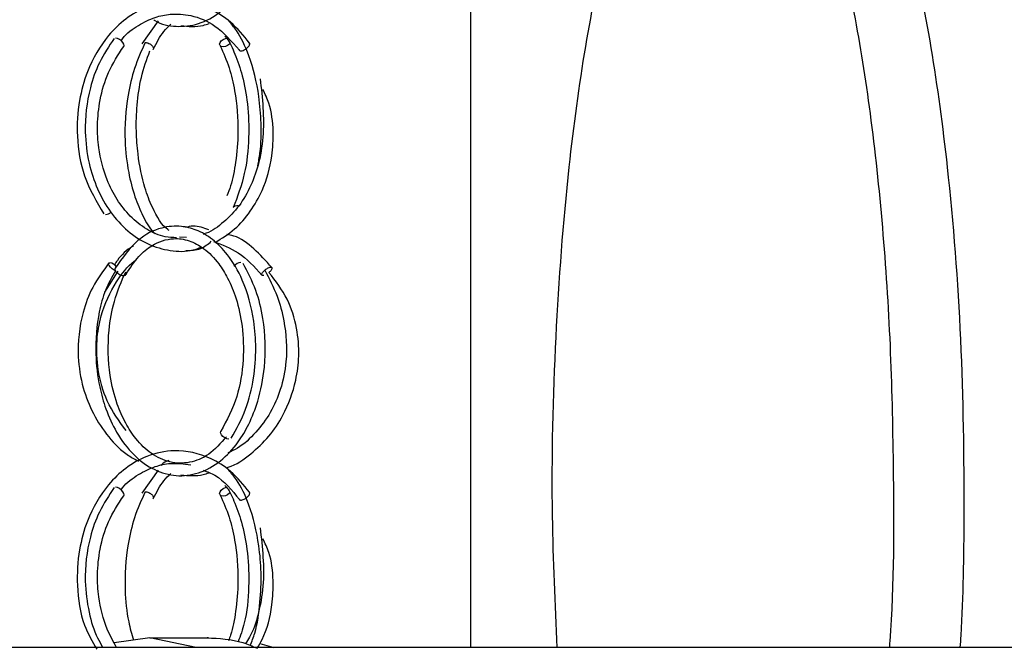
# Model space of a CAD drawing. Header units: millimetres. Extents: x 331 to 1634, y 417 to 1709.
# Tile 120 of 142: x 1397 to 1436, y 1017 to 1042. Entities that reach past the tile are written whole.
import ezdxf

# ---------------------------------------------------------------- set-up
doc = ezdxf.new("R2010")
doc.units = ezdxf.units.MM

msp = doc.modelspace()

# ---------------------------------------------------------------- linework, layer by layer
at = {"color": 7, "linetype": 'Continuous', "lineweight": 25}
for p, q in [((1414.953, 1017.164), (1414.953, 1067.164)), ((1402.42, 1042.276), (1401.776, 1041.35)), ((1402.229, 1041.139), (1402.217, 1041.123)), ((1403.56, 1033.595), (1403.28, 1033.609)), ((1400.294, 1031.406), (1400.825, 1032.243)), ((1402.42, 1024.276), (1401.776, 1023.35)), ((1402.229, 1023.139), (1402.217, 1023.123)), ((1402.087, 1017.552), (1400.66, 1017.361)), ((1403.954, 1017.164), (1402.087, 1017.552)), ((1402.087, 1017.552), (1404.385, 1017.552)), ((1404.449, 1017.552), (1404.385, 1017.552)), ((1414.953, 1017.164), (1287.453, 1017.164)), ((1406.502, 1017.33), (1407.066, 1017.164)), ((1542.453, 1017.164), (1414.953, 1017.164))]:
    msp.add_line(p, q, dxfattribs=at)
at = {"color": 7, "linetype": 'Continuous', "lineweight": 25, "flags": 128}
for points in [[(1401.044, 1041.248), (1401.064, 1041.284), (1401.054, 1041.341), (1401.015, 1041.408), (1400.951, 1041.476), (1400.873, 1041.534), (1400.792, 1041.573), (1400.721, 1041.588)], [(1405.292, 1041.355), (1405.283, 1041.346), (1405.208, 1041.288), (1405.119, 1041.249), (1405.03, 1041.234), (1404.955, 1041.247), (1404.904, 1041.284), (1404.886, 1041.341), (1404.904, 1041.408), (1404.954, 1041.476), (1405.029, 1041.534), (1405.118, 1041.573), (1405.207, 1041.588), (1405.207, 1041.588)], [(1405.646, 1034.862), (1405.572, 1034.87), (1405.495, 1034.856), (1405.443, 1034.816), (1405.436, 1034.804)], [(1400.709, 1032.257), (1400.658, 1032.284), (1400.581, 1032.341), (1400.513, 1032.408), (1400.464, 1032.476), (1400.442, 1032.534), (1400.45, 1032.573), (1400.487, 1032.588)], [(1405.26, 1025.517), (1405.179, 1025.531), (1405.093, 1025.571), (1405.015, 1025.629), (1404.957, 1025.696), (1404.928, 1025.764), (1404.932, 1025.821), (1404.94, 1025.835)], [(1401.044, 1023.248), (1401.064, 1023.284), (1401.054, 1023.341), (1401.015, 1023.408), (1400.951, 1023.476), (1400.873, 1023.534), (1400.792, 1023.573), (1400.721, 1023.588)], [(1405.292, 1023.355), (1405.283, 1023.346), (1405.208, 1023.288), (1405.119, 1023.249), (1405.03, 1023.234), (1404.955, 1023.247), (1404.904, 1023.284), (1404.886, 1023.341), (1404.904, 1023.408), (1404.954, 1023.476), (1405.029, 1023.534), (1405.118, 1023.573), (1405.207, 1023.588), (1405.207, 1023.588)]]:
    msp.add_lwpolyline(points, dxfattribs=at)
at = {"color": 7, "linetype": 'Continuous', "lineweight": 25}
for centre, radius, start, end in [((1400.285, 1034.899), 0.384, 275.1377, 310.6698), ((1400.399, 1032.135), 0.461, 39.3618, 78.9904), ((1405.762, 1032.188), 0.401, 93.3392, 138.4337)]:
    msp.add_arc(centre, radius, start, end, dxfattribs=at)
for points, knots in [([(1431.732, 1017.164), (1431.739, 1017.246), (1431.924, 1019.634), (1431.917, 1023.741), (1431.796, 1029.287), (1431.487, 1034.018), (1431.006, 1038.499), (1430.35, 1042.656), (1429.587, 1046.083), (1428.742, 1048.833), (1427.929, 1050.779), (1427.092, 1052.161), (1426.16, 1053.21), (1425.459, 1053.368), (1425.051, 1053.459)], [0, 0, 0, 0, 0.005532, 0.15986, 0.2643, 0.369033, 0.473348, 0.570315, 0.667157, 0.739158, 0.811057, 0.866685, 0.922256, 1, 1, 1, 1]), ([(1427.87, 1053.459), (1428.13, 1053.421), (1428.65, 1053.343), (1429.411, 1052.749), (1430.133, 1051.832), (1430.924, 1050.403), (1431.734, 1048.349), (1432.627, 1045.227), (1433.431, 1041.245), (1434.157, 1035.849), (1434.641, 1029.528), (1434.737, 1023.198), (1434.676, 1019.055), (1434.561, 1017.324), (1434.55, 1017.164)], [0, 0, 0, 0, 0.049564, 0.099149, 0.149323, 0.199533, 0.276144, 0.352878, 0.464524, 0.576349, 0.730562, 0.884891, 0.989329, 1, 1, 1, 1]), ([(1423.22, 1052.319), (1423.08, 1052.153), (1422.693, 1051.696), (1422.006, 1050.402), (1421.19, 1048.366), (1420.301, 1045.255), (1419.495, 1041.266), (1418.767, 1035.899), (1418.296, 1029.566), (1418.134, 1023.047), (1418.321, 1018.916), (1418.401, 1017.164)], [0, 0, 0, 0, 0.032729, 0.090365, 0.176268, 0.264602, 0.389826, 0.518512, 0.691322, 0.869078, 1, 1, 1, 1]), ([(1402.254, 1042.318), (1402.265, 1042.31), (1402.537, 1042.114), (1403.161, 1042.024), (1404.06, 1042.104), (1404.921, 1042.582), (1405.595, 1043.3), (1406.09, 1044.13), (1406.477, 1045.126), (1406.761, 1046.566), (1406.708, 1048.128), (1406.361, 1049.552), (1406.011, 1050.21), (1405.826, 1050.558)], [0, 0, 0, 0, 0.004142, 0.10054, 0.199651, 0.304288, 0.400312, 0.472132, 0.552204, 0.658529, 0.806533, 0.897653, 1, 1, 1, 1]), ([(1406.09, 1041.387), (1405.846, 1041.684), (1405.385, 1042.246), (1404.361, 1042.885), (1403.193, 1043.145), (1402.02, 1042.902), (1401.126, 1042.396), (1400.265, 1041.572), (1399.611, 1040.442), (1399.219, 1039.025), (1399.137, 1037.585), (1399.411, 1035.944), (1399.963, 1035.028), (1400.255, 1034.543)], [0, 0, 0, 0, 0.079688, 0.151082, 0.267903, 0.356524, 0.430041, 0.498598, 0.61257, 0.689652, 0.779934, 0.883383, 1, 1, 1, 1]), ([(1400.939, 1041.485), (1400.957, 1041.51), (1401.149, 1041.781), (1401.623, 1042.105), (1402.267, 1042.434), (1402.98, 1042.579), (1403.803, 1042.523), (1404.803, 1042.112), (1405.372, 1041.456), (1405.682, 1041.097)], [0, 0, 0, 0, 0.014834, 0.159681, 0.296093, 0.413104, 0.569254, 0.764694, 1, 1, 1, 1]), ([(1402.227, 1041.135), (1402.362, 1041.394), (1402.578, 1041.809), (1402.841, 1042.052), (1402.94, 1042.143)], [0, 0, 0, 0, 0.625215, 1, 1, 1, 1]), ([(1403.335, 1042.082), (1403.637, 1042.056), (1404.022, 1042.022), (1404.389, 1042.141), (1404.469, 1042.167)], [0, 0, 0, 0, 0.782355, 1, 1, 1, 1]), ([(1406.418, 1036.47), (1406.451, 1036.639), (1406.554, 1037.178), (1406.565, 1038.138), (1406.463, 1039.488), (1406.132, 1040.8), (1405.677, 1041.786), (1405.358, 1042.149), (1405.252, 1042.269)], [0, 0, 0, 0, 0.081765, 0.261603, 0.423454, 0.692353, 0.898776, 1, 1, 1, 1]), ([(1400.668, 1041.573), (1400.455, 1041.259), (1400.052, 1040.665), (1399.606, 1039.393), (1399.442, 1037.993), (1399.615, 1036.609), (1399.972, 1035.519), (1400.498, 1034.586), (1401.191, 1033.829), (1402.011, 1033.293), (1402.907, 1033.044), (1403.64, 1033.016), (1404.04, 1033.167), (1404.148, 1033.207)], [0, 0, 0, 0, 0.096544, 0.182477, 0.322017, 0.420765, 0.508456, 0.598407, 0.690062, 0.781935, 0.873932, 0.965951, 1, 1, 1, 1]), ([(1405.092, 1041.672), (1405.122, 1041.639), (1405.278, 1041.464), (1405.525, 1040.917), (1405.825, 1040.056), (1406.034, 1038.907), (1406.083, 1037.549), (1405.919, 1036.054), (1405.601, 1035.232), (1405.435, 1034.802)], [0, 0, 0, 0, 0.0263, 0.140519, 0.274001, 0.426769, 0.598776, 0.789895, 1, 1, 1, 1]), ([(1403.165, 1033.587), (1403.013, 1033.592), (1402.6, 1033.607), (1401.958, 1033.9), (1401.302, 1034.412), (1400.766, 1035.092), (1400.305, 1036.003), (1400.035, 1037.031), (1399.971, 1038.134), (1400.08, 1039.165), (1400.406, 1040.281), (1400.824, 1040.914), (1401.045, 1041.249)], [0, 0, 0, 0, 0.059477, 0.161204, 0.26103, 0.354942, 0.446292, 0.577802, 0.663618, 0.762632, 0.874775, 1, 1, 1, 1]), ([(1401.907, 1041.41), (1401.753, 1041.074), (1401.463, 1040.438), (1401.148, 1039.088), (1401.049, 1037.632), (1401.209, 1036.252), (1401.47, 1035.232), (1401.811, 1034.443), (1402.093, 1033.938), (1402.284, 1033.768), (1402.309, 1033.745)], [0, 0, 0, 0, 0.1436416, 0.2715891, 0.4790456, 0.6271089, 0.7514353, 0.8649858, 0.9817001, 1, 1, 1, 1]), ([(1404.91, 1041.277), (1405.037, 1040.993), (1405.279, 1040.454), (1405.555, 1039.283), (1405.664, 1037.961), (1405.556, 1036.662), (1405.388, 1035.796), (1405.233, 1035.398), (1405.183, 1035.268)], [0, 0, 0, 0, 0.170916, 0.32452, 0.57815, 0.763036, 0.922459, 1, 1, 1, 1]), ([(1405.675, 1041.126), (1405.675, 1041.119), (1405.676, 1041.098), (1405.7, 1041.079), (1405.742, 1041.072), (1405.797, 1041.08), (1405.862, 1041.105), (1405.93, 1041.144), (1405.993, 1041.191), (1406.047, 1041.245), (1406.085, 1041.3), (1406.1, 1041.345), (1406.101, 1041.375), (1406.09, 1041.383), (1406.087, 1041.385)], [0, 0, 0, 0, 0.050927, 0.156204, 0.239434, 0.322665, 0.427942, 0.511167, 0.602945, 0.699685, 0.796425, 0.888203, 0.971428, 1, 1, 1, 1]), ([(1402.865, 1033.879), (1402.847, 1033.89), (1402.603, 1034.043), (1402.243, 1034.636), (1401.837, 1035.682), (1401.617, 1036.759), (1401.534, 1037.898), (1401.568, 1038.946), (1401.731, 1040.076), (1401.97, 1040.731), (1402.096, 1041.074)], [0, 0, 0, 0, 0.015454, 0.204838, 0.321963, 0.489929, 0.596044, 0.716452, 0.851085, 1, 1, 1, 1]), ([(1406.513, 1039.958), (1406.599, 1039.182), (1406.728, 1038.03), (1406.466, 1036.514), (1406.113, 1035.554), (1405.615, 1034.743), (1404.983, 1034.132), (1404.5, 1033.794), (1404.235, 1033.733), (1404.226, 1033.731)], [0, 0, 0, 0, 0.306107, 0.454606, 0.586464, 0.721362, 0.858304, 0.995136, 1, 1, 1, 1]), ([(1404.712, 1033.401), (1404.978, 1033.564), (1405.498, 1033.881), (1406.129, 1034.618), (1406.691, 1035.591), (1406.999, 1036.692), (1407.061, 1037.892), (1406.954, 1038.828), (1406.708, 1039.345), (1406.622, 1039.525)], [0, 0, 0, 0, 0.151443, 0.295096, 0.434442, 0.635538, 0.767168, 0.918833, 1, 1, 1, 1]), ([(1405.355, 1025.556), (1405.563, 1025.929), (1405.963, 1026.644), (1406.272, 1027.919), (1406.366, 1029.128), (1406.266, 1030.49), (1405.894, 1031.82), (1405.267, 1032.887), (1404.622, 1033.543), (1403.982, 1033.913), (1403.292, 1034.084), (1402.501, 1034.016), (1401.534, 1033.543), (1400.995, 1032.78), (1400.703, 1032.365)], [0, 0, 0, 0, 0.091857, 0.175975, 0.252411, 0.321187, 0.435414, 0.523043, 0.592782, 0.659281, 0.716426, 0.792467, 0.887217, 1, 1, 1, 1]), ([(1404.462, 1033.897), (1404.249, 1033.979), (1403.939, 1034.1), (1403.624, 1034.022), (1403.525, 1033.998)], [0, 0, 0, 0, 0.685241, 1, 1, 1, 1]), ([(1406.978, 1032.397), (1406.745, 1032.653), (1406.291, 1033.151), (1405.664, 1033.624), (1405.27, 1033.704), (1405.177, 1033.723)], [0, 0, 0, 0, 0.447398, 0.870521, 1, 1, 1, 1]), ([(1401.441, 1033.257), (1401.427, 1033.249), (1401.18, 1033.112), (1400.904, 1032.858), (1400.713, 1032.56), (1400.674, 1032.5)], [0, 0, 0, 0, 0.046544, 0.807929, 1, 1, 1, 1]), ([(1401.138, 1032.119), (1401.304, 1032.375), (1401.613, 1032.849), (1402.26, 1033.369), (1402.956, 1033.603), (1403.666, 1033.503), (1404.289, 1033.175), (1404.813, 1032.639), (1405.248, 1031.942), (1405.586, 1031.112), (1405.83, 1030.002), (1405.87, 1028.645), (1405.625, 1027.12), (1405.175, 1026.276), (1404.938, 1025.831)], [0, 0, 0, 0, 0.079198, 0.147199, 0.250219, 0.323586, 0.396641, 0.477805, 0.534374, 0.603169, 0.684184, 0.777377, 0.882674, 1, 1, 1, 1]), ([(1403.54, 1033.082), (1403.74, 1033.079), (1404.09, 1033.075), (1404.416, 1033.333), (1404.556, 1033.444)], [0, 0, 0, 0, 0.570154, 1, 1, 1, 1]), ([(1404.647, 1033.431), (1404.987, 1033.306), (1405.721, 1033.036), (1406.284, 1032.419), (1406.585, 1032.088)], [0, 0, 0, 0, 0.463032, 1, 1, 1, 1]), ([(1400.456, 1032.579), (1400.224, 1032.264), (1399.784, 1031.669), (1399.307, 1030.393), (1399.15, 1028.989), (1399.375, 1027.602), (1399.801, 1026.507), (1400.423, 1025.586), (1401.055, 1024.941), (1401.506, 1024.707), (1401.641, 1024.637)], [0, 0, 0, 0, 0.132332, 0.250161, 0.441566, 0.57704, 0.697314, 0.820612, 0.946144, 1, 1, 1, 1]), ([(1400.715, 1032.258), (1400.571, 1032.008), (1400.293, 1031.524), (1399.989, 1030.405), (1399.876, 1029.054), (1400.032, 1027.723), (1400.328, 1026.664), (1400.772, 1025.702), (1401.431, 1024.836), (1402.26, 1024.246), (1403.154, 1024), (1404.062, 1024.111), (1404.921, 1024.581), (1405.595, 1025.3), (1406.09, 1026.13), (1406.477, 1027.127), (1406.761, 1028.566), (1406.708, 1030.128), (1406.361, 1031.552), (1406.011, 1032.21), (1405.826, 1032.558)], [0, 0, 0, 0, 0.044807, 0.086799, 0.160943, 0.219117, 0.260446, 0.308934, 0.368868, 0.427218, 0.482663, 0.539668, 0.599851, 0.655081, 0.696389, 0.742444, 0.803598, 0.888724, 0.941134, 1, 1, 1, 1]), ([(1401.139, 1025.86), (1400.863, 1026.24), (1400.34, 1026.96), (1399.988, 1028.246), (1399.937, 1029.417), (1400.144, 1030.649), (1400.658, 1031.751), (1401.217, 1032.472), (1401.536, 1032.693), (1401.571, 1032.717)], [0, 0, 0, 0, 0.187483, 0.355591, 0.504252, 0.633326, 0.832002, 0.981548, 1, 1, 1, 1]), ([(1405.162, 1025.605), (1404.931, 1025.351), (1404.479, 1024.853), (1403.692, 1024.537), (1402.893, 1024.544), (1402.154, 1024.89), (1401.561, 1025.458), (1401.107, 1026.146), (1400.733, 1026.989), (1400.42, 1028.243), (1400.395, 1029.685), (1400.649, 1031.124), (1400.959, 1031.841), (1401.126, 1032.226)], [0, 0, 0, 0, 0.096704, 0.189718, 0.281304, 0.37301, 0.456063, 0.521451, 0.589172, 0.678196, 0.811315, 0.898485, 1, 1, 1, 1]), ([(1400.712, 1032.377), (1400.711, 1032.376), (1400.699, 1032.368), (1400.693, 1032.34), (1400.693, 1032.3), (1400.71, 1032.27), (1400.717, 1032.258)], [0, 0, 0, 0, 0.031679, 0.370178, 0.743466, 1, 1, 1, 1]), ([(1401.134, 1032.115), (1401.139, 1032.124), (1401.15, 1032.145), (1401.148, 1032.181), (1401.134, 1032.206), (1401.13, 1032.213)], [0, 0, 0, 0, 0.348508, 0.80394, 1, 1, 1, 1]), ([(1405.168, 1024.372), (1405.191, 1024.378), (1405.542, 1024.479), (1406.137, 1024.899), (1406.881, 1025.601), (1407.532, 1026.58), (1407.943, 1027.694), (1408.094, 1028.896), (1408.006, 1030.012), (1407.639, 1031.199), (1407.131, 1031.855), (1406.866, 1032.198)], [0, 0, 0, 0, 0.008189, 0.128332, 0.241067, 0.350474, 0.507494, 0.609478, 0.726267, 0.856876, 1, 1, 1, 1]), ([(1406.698, 1032.287), (1406.874, 1031.95), (1407.205, 1031.319), (1407.535, 1030.071), (1407.623, 1028.778), (1407.368, 1027.528), (1406.943, 1026.56), (1406.353, 1025.765), (1405.763, 1025.215), (1405.35, 1025.028), (1405.223, 1024.971)], [0, 0, 0, 0, 0.137714, 0.25752, 0.448472, 0.582228, 0.700682, 0.82194, 0.945134, 1, 1, 1, 1]), ([(1406.663, 1032.08), (1406.649, 1032.077), (1406.619, 1032.071), (1406.587, 1032.081), (1406.574, 1032.105), (1406.581, 1032.144), (1406.607, 1032.191), (1406.648, 1032.241), (1406.683, 1032.273), (1406.699, 1032.286)], [0, 0, 0, 0, 0.135024, 0.270048, 0.440837, 0.575852, 0.724743, 0.881682, 1, 1, 1, 1]), ([(1406.834, 1032.378), (1406.857, 1032.389), (1406.899, 1032.407), (1406.929, 1032.409), (1406.942, 1032.41)], [0, 0, 0, 0, 0.558475, 1, 1, 1, 1]), ([(1406.942, 1032.41), (1406.953, 1032.409), (1406.977, 1032.405), (1406.99, 1032.379), (1406.982, 1032.341), (1406.956, 1032.294), (1406.915, 1032.242), (1406.877, 1032.209), (1406.86, 1032.194)], [0, 0, 0, 0, 0.1538681, 0.3484922, 0.5023492, 0.6720188, 0.8508612, 1, 1, 1, 1]), ([(1406.09, 1023.387), (1405.846, 1023.684), (1405.385, 1024.246), (1404.361, 1024.885), (1403.193, 1025.145), (1402.02, 1024.902), (1401.126, 1024.396), (1400.265, 1023.572), (1399.611, 1022.443), (1399.218, 1021.025), (1399.141, 1019.588), (1399.355, 1018.155), (1399.791, 1017.408), (1399.974, 1017.096)], [0, 0, 0, 0, 0.0832039, 0.1577471, 0.2797223, 0.3722535, 0.4490142, 0.5205956, 0.6395961, 0.7200789, 0.8143444, 0.9223567, 1, 1, 1, 1]), ([(1400.939, 1023.485), (1400.957, 1023.51), (1401.149, 1023.781), (1401.623, 1024.106), (1402.267, 1024.431), (1402.98, 1024.587), (1403.458, 1024.523), (1403.73, 1024.487)], [0, 0, 0, 0, 0.026059, 0.280509, 0.520142, 0.725694, 1, 1, 1, 1]), ([(1402.847, 1024.659), (1402.745, 1024.627), (1402.639, 1024.592), (1402.556, 1024.472), (1402.552, 1024.466)], [0, 0, 0, 0, 0.953003, 1, 1, 1, 1]), ([(1402.227, 1023.135), (1402.362, 1023.394), (1402.578, 1023.809), (1402.841, 1024.052), (1402.94, 1024.143)], [0, 0, 0, 0, 0.625215, 1, 1, 1, 1]), ([(1403.335, 1024.082), (1403.637, 1024.056), (1404.022, 1024.022), (1404.389, 1024.141), (1404.469, 1024.167)], [0, 0, 0, 0, 0.7823552, 1, 1, 1, 1]), ([(1404.229, 1024.271), (1404.39, 1024.212), (1404.949, 1024.007), (1405.378, 1023.475), (1405.682, 1023.097)], [0, 0, 0, 0, 0.287844, 1, 1, 1, 1]), ([(1406.119, 1017.247), (1406.181, 1017.408), (1406.375, 1017.915), (1406.524, 1018.938), (1406.571, 1020.133), (1406.46, 1021.49), (1406.133, 1022.799), (1405.677, 1023.787), (1405.358, 1024.149), (1405.252, 1024.269)], [0, 0, 0, 0, 0.076752, 0.24043, 0.389193, 0.523077, 0.745513, 0.916267, 1, 1, 1, 1]), ([(1400.668, 1023.573), (1400.455, 1023.259), (1400.052, 1022.665), (1399.606, 1021.393), (1399.439, 1019.99), (1399.622, 1018.616), (1399.883, 1017.719), (1400.131, 1017.305), (1400.202, 1017.187)], [0, 0, 0, 0, 0.17758, 0.335641, 0.592305, 0.773938, 0.935234, 1, 1, 1, 1]), ([(1401.907, 1023.41), (1401.753, 1023.074), (1401.463, 1022.438), (1401.147, 1021.087), (1401.054, 1019.637), (1401.19, 1018.327), (1401.366, 1017.706), (1401.435, 1017.465)], [0, 0, 0, 0, 0.199097, 0.376441, 0.66399, 0.869216, 1, 1, 1, 1]), ([(1405.092, 1023.672), (1405.122, 1023.639), (1405.278, 1023.464), (1405.525, 1022.917), (1405.825, 1022.057), (1406.035, 1020.906), (1406.08, 1019.552), (1405.957, 1018.278), (1405.719, 1017.636), (1405.627, 1017.39)], [0, 0, 0, 0, 0.028942, 0.154632, 0.30152, 0.469631, 0.658914, 0.869227, 1, 1, 1, 1]), ([(1405.675, 1023.126), (1405.675, 1023.119), (1405.676, 1023.098), (1405.7, 1023.079), (1405.742, 1023.072), (1405.797, 1023.08), (1405.862, 1023.105), (1405.93, 1023.144), (1405.993, 1023.191), (1406.047, 1023.245), (1406.085, 1023.3), (1406.1, 1023.345), (1406.101, 1023.375), (1406.09, 1023.383), (1406.087, 1023.385)], [0, 0, 0, 0, 0.050927, 0.156204, 0.239434, 0.322665, 0.427942, 0.511167, 0.602945, 0.699685, 0.796425, 0.888203, 0.971428, 1, 1, 1, 1]), ([(1400.76, 1017.164), (1400.627, 1017.404), (1400.291, 1018.01), (1400.037, 1019.033), (1399.971, 1020.133), (1400.08, 1021.165), (1400.406, 1022.281), (1400.824, 1022.914), (1401.045, 1023.249)], [0, 0, 0, 0, 0.135008, 0.34045, 0.474511, 0.629188, 0.804376, 1, 1, 1, 1]), ([(1404.91, 1023.277), (1405.037, 1022.993), (1405.279, 1022.454), (1405.555, 1021.283), (1405.664, 1019.96), (1405.555, 1018.664), (1405.405, 1017.859), (1405.274, 1017.515), (1405.245, 1017.44)], [0, 0, 0, 0, 0.176791, 0.335675, 0.598023, 0.789264, 0.954167, 1, 1, 1, 1]), ([(1406.513, 1021.958), (1406.601, 1021.18), (1406.732, 1020.025), (1406.459, 1018.522), (1406.207, 1017.746), (1405.985, 1017.406), (1405.93, 1017.322)], [0, 0, 0, 0, 0.485712, 0.721341, 0.930565, 1, 1, 1, 1]), ([(1406.393, 1017.138), (1406.461, 1017.252), (1406.768, 1017.762), (1406.993, 1018.696), (1407.062, 1019.891), (1406.953, 1020.828), (1406.708, 1021.345), (1406.622, 1021.525)], [0, 0, 0, 0, 0.092772, 0.415356, 0.626508, 0.869798, 1, 1, 1, 1]), ([(1404.385, 1017.552), (1404.87, 1017.533), (1405.551, 1017.506), (1406.204, 1017.22), (1406.393, 1017.138)], [0, 0, 0, 0, 0.7107968, 1, 1, 1, 1])]:
    msp.add_open_spline(points, degree=3, knots=knots, dxfattribs=at)
at = {"color": 1, "linetype": 'Continuous', "lineweight": 25}
for points, knots in [([(1401.909, 1041.41), (1401.93, 1041.409), (1401.978, 1041.405), (1402.052, 1041.379), (1402.122, 1041.341), (1402.179, 1041.294), (1402.22, 1041.239), (1402.24, 1041.184), (1402.233, 1041.154), (1402.229, 1041.139)], [0, 0, 0, 0, 0.12829, 0.290562, 0.418843, 0.560308, 0.709422, 0.858535, 1, 1, 1, 1]), ([(1400.717, 1032.258), (1400.72, 1032.252), (1400.732, 1032.227), (1400.773, 1032.185), (1400.834, 1032.139), (1400.905, 1032.101), (1400.976, 1032.079), (1401.041, 1032.072), (1401.094, 1032.081), (1401.126, 1032.097), (1401.133, 1032.113), (1401.134, 1032.115)], [0, 0, 0, 0, 0.048413, 0.187523, 0.319499, 0.439175, 0.59056, 0.710245, 0.829929, 0.981315, 1, 1, 1, 1]), ([(1406.699, 1032.286), (1406.703, 1032.291), (1406.727, 1032.313), (1406.775, 1032.346), (1406.815, 1032.368), (1406.834, 1032.378)], [0, 0, 0, 0, 0.119749, 0.581386, 1, 1, 1, 1]), ([(1401.909, 1023.41), (1401.93, 1023.409), (1401.978, 1023.405), (1402.052, 1023.379), (1402.122, 1023.341), (1402.179, 1023.294), (1402.22, 1023.239), (1402.24, 1023.184), (1402.233, 1023.154), (1402.229, 1023.139)], [0, 0, 0, 0, 0.12829, 0.290562, 0.418843, 0.560308, 0.709422, 0.858535, 1, 1, 1, 1])]:
    msp.add_open_spline(points, degree=3, knots=knots, dxfattribs=at)

doc.saveas('drawing.dxf')
